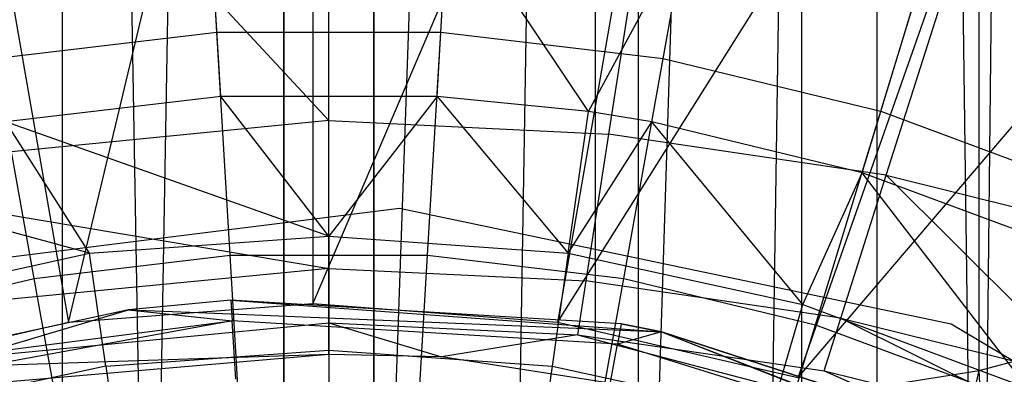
# Model space of a CAD drawing. Extents: x 4.9 to 22.3, y -20.4 to 0.
# Tile 51 of 95: x 13.221 to 14.314, y -9.963 to -9.57. Entities that reach past the tile are written whole.
import ezdxf

# ---------------------------------------------------------------- set-up
doc = ezdxf.new("R2010")
doc.units = 0
doc.header["$LTSCALE"] = 2.54
doc.layers.get('0').update_dxf_attribs({"color": 13, "linetype": 'CONTINUOUS'})

# ---------------------------------------------------------------- blocks, each defined once
blk = doc.blocks.new('AMELIA-10495_B_STL')
at = {"color": 0}
for p, q in [((13.2211, -2.3, 20.6408), (13.3654, -10.6969, 20.6755)), ((13.2211, -2.3, 20.6408), (13.3654, -10.6969, 20.6755)), ((13.5146, -2.3, 20.6873), (13.3654, -10.6969, 20.6755)), ((13.5146, -2.3, 20.6873), (13.3654, -10.6969, 20.6755)), ((13.5146, -2.3, 20.6873), (13.5146, -10.6836, 20.6873)), ((13.5146, -2.3, 20.6873), (13.5146, -10.6836, 20.6873)), ((13.6146, -10.6836, 20.6873), (13.6146, -2.3, 20.6873)), ((13.6146, -10.6836, 20.6873), (13.6146, -2.3, 20.6873)), ((13.6146, -10.6836, 20.6873), (13.9082, -2.3, 20.6408)), ((13.6146, -10.6836, 20.6873), (13.9082, -2.3, 20.6408)), ((13.7647, -10.697, 20.6754), (13.9082, -2.3, 20.6408)), ((13.7647, -10.697, 20.6754), (13.9082, -2.3, 20.6408)), ((13.9082, -10.7208, 20.6408), (13.9082, -2.3, 20.6408)), ((13.9082, -10.7208, 20.6408), (13.9082, -2.3, 20.6408)), ((13.9082, -10.7208, 20.6408), (14.173, -2.3, 20.5059)), ((13.9082, -10.7208, 20.6408), (14.173, -2.3, 20.5059)), ((14.0461, -10.753, 20.5837), (14.173, -2.3, 20.5059)), ((14.0461, -10.753, 20.5837), (14.173, -2.3, 20.5059)), ((14.173, -2.3, 20.5059), (14.2854, -10.8236, 20.41)), ((14.173, -2.3, 20.5059), (14.2854, -10.8236, 20.41)), ((14.173, -2.3, 20.5059), (14.173, -10.7893, 20.5059)), ((14.173, -2.3, 20.5059), (14.173, -10.7893, 20.5059)), ((14.3832, -2.3, 20.2957), (14.2854, -10.8236, 20.41)), ((14.3832, -2.3, 20.2957), (14.2854, -10.8236, 20.41)), ((13.2754, -9.9057, 1.9301), (13.5469, -8.7721, 2.9153)), ((13.2754, -9.9057, 1.9301), (13.5469, -8.7721, 2.9153)), ((13.5469, -8.7721, 2.9153), (13.5469, -9.8852, 1.9301)), ((13.5469, -8.7721, 2.9153), (13.5469, -9.8852, 1.9301)), ((13.0822, -8.7959, 2.9153), (13.2754, -9.9057, 1.9301)), ((13.0822, -8.7959, 2.9153), (13.2754, -9.9057, 1.9301)), ((13.5469, -9.8852, 1.9301), (14.0117, -8.7959, 2.9153)), ((13.5469, -9.8852, 1.9301), (14.0117, -8.7959, 2.9153)), ((14.0117, -8.7959, 2.9153), (13.8185, -9.9057, 1.9301)), ((14.0117, -8.7959, 2.9153), (13.8185, -9.9057, 1.9301)), ((13.8185, -9.9057, 1.9301), (14.4716, -8.8674, 2.9153)), ((13.8185, -9.9057, 1.9301), (14.4716, -8.8674, 2.9153)), ((14.4716, -8.8674, 2.9153), (14.0852, -9.9674, 1.9301)), ((14.4716, -8.8674, 2.9153), (14.0852, -9.9674, 1.9301)), ((14.2864, -9.9592, 19.3177), (14.2864, -8.9763, 19.0782)), ((14.2864, -9.9592, 19.3177), (14.2864, -8.9763, 19.0782)), ((14.0852, -9.9674, 1.9301), (14.9217, -8.9865, 2.9153)), ((14.0852, -9.9674, 1.9301), (14.9217, -8.9865, 2.9153)), ((14.0896, -9.9903, 19.17), (14.0896, -9.0167, 18.9328)), ((14.0896, -9.9903, 19.17), (14.0896, -9.0167, 18.9328)), ((13.2687, -10.0097, 19.0771), (13.2687, -9.0421, 18.8413)), ((13.2687, -10.0097, 19.0771), (13.2687, -9.0421, 18.8413)), ((13.5146, -10.0164, 19.0454), (13.5146, -9.0508, 18.8101)), ((13.5146, -10.0164, 19.0454), (13.5146, -9.0508, 18.8101)), ((13.6146, -9.0508, 18.8101), (13.6146, -10.0164, 19.0454)), ((13.6146, -9.0508, 18.8101), (13.6146, -10.0164, 19.0454)), ((13.8605, -10.0097, 19.0771), (13.8605, -9.0421, 18.8413)), ((13.8605, -10.0097, 19.0771), (13.8605, -9.0421, 18.8413)), ((13.5646, -9.6817, 18.0254), (13.5646, -9.258, 17.7893)), ((13.5646, -9.6817, 18.0254), (13.5646, -9.258, 17.7893)), ((13.1884, -9.2764, 17.7893), (13.5646, -9.6817, 18.0254)), ((13.1884, -9.2764, 17.7893), (13.5646, -9.6817, 18.0254)), ((13.9409, -9.2764, 17.7893), (13.8751, -9.6968, 18.0254)), ((13.9409, -9.2764, 17.7893), (13.8751, -9.6968, 18.0254)), ((14.1833, -9.7422, 18.0254), (14.3144, -9.3315, 17.7893)), ((14.1833, -9.7422, 18.0254), (14.3144, -9.3315, 17.7893)), ((13.4403, -9.5835, 3.8889), (13.4273, -9.3633, 4.1346)), ((13.4403, -9.5835, 3.8889), (13.4273, -9.3633, 4.1346)), ((13.6889, -9.5835, 3.8889), (13.702, -9.3633, 4.1346)), ((13.6889, -9.5835, 3.8889), (13.702, -9.3633, 4.1346)), ((13.9357, -9.6129, 3.8889), (13.9747, -9.3958, 4.1346)), ((13.9357, -9.6129, 3.8889), (13.9747, -9.3958, 4.1346)), ((13.4446, -9.6548, 8.4153), (13.4318, -9.4396, 8.1066)), ((13.4446, -9.6548, 8.4153), (13.4318, -9.4396, 8.1066)), ((13.6847, -9.6548, 8.4153), (13.6974, -9.4396, 8.1066)), ((13.6847, -9.6548, 8.4153), (13.6974, -9.4396, 8.1066)), ((13.853, -9.6718, 8.4153), (13.6974, -9.4396, 8.1066)), ((13.853, -9.6718, 8.4153), (13.6974, -9.4396, 8.1066)), ((14.1773, -9.6713, 3.8889), (14.2418, -9.4603, 4.1346)), ((14.1773, -9.6713, 3.8889), (14.2418, -9.4603, 4.1346)), ((13.853, -9.6718, 8.4153), (13.9612, -9.471, 8.1066)), ((13.853, -9.6718, 8.4153), (13.9612, -9.471, 8.1066)), ((13.9231, -9.6832, 8.4153), (13.9612, -9.471, 8.1066)), ((13.9231, -9.6832, 8.4153), (13.9612, -9.471, 8.1066)), ((14.1565, -9.7396, 8.4153), (14.2194, -9.5334, 8.1066)), ((14.1565, -9.7396, 8.4153), (14.2194, -9.5334, 8.1066)), ((13.1935, -9.6129, 3.8889), (13.4403, -9.5835, 3.8889)), ((13.1935, -9.6129, 3.8889), (13.4403, -9.5835, 3.8889)), ((13.4403, -9.5835, 3.8889), (13.6889, -9.5835, 3.8889)), ((13.455, -9.831, 3.6709), (13.4403, -9.5835, 3.8889)), ((13.455, -9.831, 3.6709), (13.4403, -9.5835, 3.8889)), ((13.4403, -9.5835, 3.8889), (13.6889, -9.5835, 3.8889)), ((13.6742, -9.831, 3.6709), (13.6889, -9.5835, 3.8889)), ((13.6742, -9.831, 3.6709), (13.6889, -9.5835, 3.8889)), ((13.6889, -9.5835, 3.8889), (13.9357, -9.6129, 3.8889)), ((13.6889, -9.5835, 3.8889), (13.9357, -9.6129, 3.8889)), ((13.2374, -9.8569, 3.6709), (13.1935, -9.6129, 3.8889)), ((13.2374, -9.8569, 3.6709), (13.1935, -9.6129, 3.8889)), ((13.8919, -9.8569, 3.6709), (13.9357, -9.6129, 3.8889)), ((13.8919, -9.8569, 3.6709), (13.9357, -9.6129, 3.8889)), ((13.9357, -9.6129, 3.8889), (14.1773, -9.6713, 3.8889)), ((13.9357, -9.6129, 3.8889), (14.1773, -9.6713, 3.8889)), ((13.4446, -9.6548, 8.4153), (13.2061, -9.6832, 8.4153)), ((13.4446, -9.6548, 8.4153), (13.2061, -9.6832, 8.4153)), ((13.6847, -9.6548, 8.4153), (13.4446, -9.6548, 8.4153)), ((13.5646, -9.81, 8.654), (13.4446, -9.6548, 8.4153)), ((13.6847, -9.6548, 8.4153), (13.4446, -9.6548, 8.4153)), ((13.5646, -9.81, 8.654), (13.4446, -9.6548, 8.4153)), ((13.6847, -9.6548, 8.4153), (13.5646, -9.81, 8.654)), ((13.6847, -9.6548, 8.4153), (13.5646, -9.81, 8.654)), ((13.853, -9.6718, 8.4153), (13.6847, -9.6548, 8.4153)), ((13.6847, -9.6548, 8.4153), (13.8304, -9.829, 8.654)), ((13.6847, -9.6548, 8.4153), (13.8304, -9.829, 8.654)), ((13.853, -9.6718, 8.4153), (13.6847, -9.6548, 8.4153)), ((13.8304, -9.829, 8.654), (13.853, -9.6718, 8.4153)), ((13.8304, -9.829, 8.654), (13.853, -9.6718, 8.4153)), ((13.9231, -9.6832, 8.4153), (13.853, -9.6718, 8.4153)), ((13.9231, -9.6832, 8.4153), (13.853, -9.6718, 8.4153)), ((14.1049, -9.9084, 3.6709), (14.1773, -9.6713, 3.8889)), ((14.1049, -9.9084, 3.6709), (14.1773, -9.6713, 3.8889)), ((14.1773, -9.6713, 3.8889), (14.4104, -9.7578, 3.8889)), ((14.1773, -9.6713, 3.8889), (14.4104, -9.7578, 3.8889)), ((13.5646, -9.6817, 18.0254), (12.946, -9.7422, 18.0254)), ((13.5646, -9.6817, 18.0254), (12.946, -9.7422, 18.0254)), ((13.5646, -9.81, 8.654), (13.2061, -9.6832, 8.4153)), ((13.5646, -9.81, 8.654), (13.2061, -9.6832, 8.4153)), ((13.2988, -9.829, 8.654), (13.2061, -9.6832, 8.4153)), ((13.2988, -9.829, 8.654), (13.2061, -9.6832, 8.4153)), ((13.5646, -9.8459, 18.1853), (13.5646, -9.6817, 18.0254)), ((13.5646, -9.6817, 18.0254), (13.8751, -9.6968, 18.0254)), ((13.5646, -9.6817, 18.0254), (13.8751, -9.6968, 18.0254)), ((13.5646, -9.8459, 18.1853), (13.5646, -9.6817, 18.0254)), ((13.8304, -9.829, 8.654), (13.9231, -9.6832, 8.4153)), ((13.8304, -9.829, 8.654), (13.9231, -9.6832, 8.4153)), ((14.1565, -9.7396, 8.4153), (13.9231, -9.6832, 8.4153)), ((14.0908, -9.8857, 8.654), (13.9231, -9.6832, 8.4153)), ((14.1565, -9.7396, 8.4153), (13.9231, -9.6832, 8.4153)), ((14.0908, -9.8857, 8.654), (13.9231, -9.6832, 8.4153)), ((13.8751, -9.6968, 18.0254), (13.8498, -9.8597, 18.1853)), ((13.8751, -9.6968, 18.0254), (13.8498, -9.8597, 18.1853)), ((14.1833, -9.7422, 18.0254), (13.8751, -9.6968, 18.0254)), ((14.1833, -9.7422, 18.0254), (13.8751, -9.6968, 18.0254)), ((13.2988, -9.829, 8.654), (12.9728, -9.7396, 8.4153)), ((13.2988, -9.829, 8.654), (12.9728, -9.7396, 8.4153)), ((14.0908, -9.8857, 8.654), (14.1565, -9.7396, 8.4153)), ((14.0908, -9.8857, 8.654), (14.1565, -9.7396, 8.4153)), ((14.3816, -9.8232, 8.4153), (14.1565, -9.7396, 8.4153)), ((14.3405, -9.9788, 8.654), (14.1565, -9.7396, 8.4153)), ((14.3816, -9.8232, 8.4153), (14.1565, -9.7396, 8.4153)), ((14.3405, -9.9788, 8.654), (14.1565, -9.7396, 8.4153)), ((12.946, -9.7422, 18.0254), (13.5646, -9.8459, 18.1853)), ((12.946, -9.7422, 18.0254), (13.5646, -9.8459, 18.1853)), ((14.1329, -9.901, 18.1853), (14.1833, -9.7422, 18.0254)), ((14.1329, -9.901, 18.1853), (14.1833, -9.7422, 18.0254)), ((14.1833, -9.7422, 18.0254), (14.487, -9.8178, 18.0254)), ((14.1833, -9.7422, 18.0254), (14.487, -9.8178, 18.0254)), ((14.1833, -9.7422, 18.0254), (14.4119, -9.9699, 18.1853)), ((14.1833, -9.7422, 18.0254), (14.4119, -9.9699, 18.1853)), ((13.6431, -9.7794, 10.1301), (13.0225, -9.8567, 10.1301)), ((13.6431, -9.7794, 12.7301), (13.0225, -9.8567, 12.7301)), ((13.6431, -9.7794, 10.1301), (13.0225, -9.8567, 10.1301)), ((13.6431, -9.7794, 12.7301), (13.0225, -9.8567, 12.7301)), ((14.2553, -9.9077, 10.1301), (13.6431, -9.7794, 10.1301)), ((13.6431, -9.7794, 10.1301), (13.6431, -9.7794, 12.7301)), ((14.2553, -9.9077, 12.7301), (13.6431, -9.7794, 12.7301)), ((13.6431, -9.7794, 10.1301), (13.6431, -9.7794, 12.7301)), ((14.2553, -9.9077, 10.1301), (13.6431, -9.7794, 10.1301)), ((14.2553, -9.9077, 12.7301), (13.6431, -9.7794, 12.7301)), ((13.2988, -9.829, 8.654), (13.5646, -9.81, 8.654)), ((13.2988, -9.829, 8.654), (13.5646, -9.81, 8.654)), ((13.5646, -9.81, 8.654), (13.5646, -9.9365, 8.9114)), ((13.5646, -9.81, 8.654), (13.8304, -9.829, 8.654)), ((13.5646, -9.81, 8.654), (13.5646, -9.9365, 8.9114)), ((13.5646, -9.81, 8.654), (13.8304, -9.829, 8.654)), ((13.0384, -9.8857, 8.654), (13.2988, -9.829, 8.654)), ((13.0384, -9.8857, 8.654), (13.2988, -9.829, 8.654)), ((13.2374, -9.8569, 3.6709), (13.455, -9.831, 3.6709)), ((13.2374, -9.8569, 3.6709), (13.455, -9.831, 3.6709)), ((13.3168, -9.9542, 8.9114), (13.2988, -9.829, 8.654)), ((13.3168, -9.9542, 8.9114), (13.2988, -9.829, 8.654)), ((13.455, -9.831, 3.6709), (13.6742, -9.831, 3.6709)), ((13.4711, -10.1025, 3.4836), (13.455, -9.831, 3.6709)), ((13.4711, -10.1025, 3.4836), (13.455, -9.831, 3.6709)), ((13.455, -9.831, 3.6709), (13.6742, -9.831, 3.6709)), ((13.6581, -10.1025, 3.4836), (13.6742, -9.831, 3.6709)), ((13.6581, -10.1025, 3.4836), (13.6742, -9.831, 3.6709)), ((13.6742, -9.831, 3.6709), (13.8919, -9.8569, 3.6709)), ((13.6742, -9.831, 3.6709), (13.8919, -9.8569, 3.6709)), ((13.8304, -9.829, 8.654), (13.8124, -9.9542, 8.9114)), ((13.8304, -9.829, 8.654), (13.8124, -9.9542, 8.9114)), ((13.8304, -9.829, 8.654), (14.0908, -9.8857, 8.654)), ((13.8304, -9.829, 8.654), (14.0908, -9.8857, 8.654)), ((13.5646, -9.8459, 18.1853), (12.9964, -9.901, 18.1853)), ((13.5646, -9.8459, 18.1853), (12.9964, -9.901, 18.1853)), ((13.5646, -9.9062, 18.2897), (13.5646, -9.8459, 18.1853)), ((13.5646, -9.8459, 18.1853), (13.8498, -9.8597, 18.1853)), ((13.5646, -9.8459, 18.1853), (13.8498, -9.8597, 18.1853)), ((13.5646, -9.9062, 18.2897), (13.5646, -9.8459, 18.1853)), ((13.0243, -9.9084, 3.6709), (13.2374, -9.8569, 3.6709)), ((13.0243, -9.9084, 3.6709), (13.2374, -9.8569, 3.6709)), ((13.2855, -10.1246, 3.4836), (13.2374, -9.8569, 3.6709)), ((13.2855, -10.1246, 3.4836), (13.2374, -9.8569, 3.6709)), ((13.8498, -9.8597, 18.1853), (13.8405, -9.9195, 18.2897)), ((13.8498, -9.8597, 18.1853), (13.8405, -9.9195, 18.2897)), ((13.8438, -10.1246, 3.4836), (13.8919, -9.8569, 3.6709)), ((13.8438, -10.1246, 3.4836), (13.8919, -9.8569, 3.6709)), ((14.1329, -9.901, 18.1853), (13.8498, -9.8597, 18.1853)), ((14.1329, -9.901, 18.1853), (13.8498, -9.8597, 18.1853)), ((13.8919, -9.8569, 3.6709), (14.1049, -9.9084, 3.6709)), ((13.8919, -9.8569, 3.6709), (14.1049, -9.9084, 3.6709)), ((13.4559, -9.881, 0.5301), (13.342, -9.8916, 1.9301)), ((13.4559, -9.881, 0.5301), (13.342, -9.8916, 1.9301)), ((13.4559, -9.881, 0.5301), (13.342, -9.8916, 0.5301)), ((13.4559, -9.881, 0.5301), (13.342, -9.8916, 0.5301)), ((13.8891, -9.9072, 0.5301), (13.4559, -9.881, 0.5301)), ((13.4559, -9.881, 0.5301), (13.934, -9.9161, 1.9301)), ((13.4559, -9.881, 0.5301), (13.934, -9.9161, 1.9301)), ((13.4559, -9.881, 0.5301), (13.4573, -9.9038, 0.4153)), ((13.8891, -9.9072, 0.5301), (13.4559, -9.881, 0.5301)), ((13.4559, -9.881, 0.5301), (13.4573, -9.9038, 0.4153)), ((13.342, -9.8916, 1.9301), (13.0291, -9.9593, 0.5301)), ((13.342, -9.8916, 1.9301), (13.0291, -9.9593, 0.5301)), ((13.342, -9.8916, 0.5301), (13.0291, -9.9593, 0.5301)), ((13.342, -9.8916, 0.5301), (13.0291, -9.9593, 0.5301)), ((13.301, -9.9038, 1.9301), (13.342, -9.8916, 1.9301)), ((13.301, -9.9038, 1.9301), (13.342, -9.8916, 1.9301)), ((13.342, -9.8916, 1.9301), (13.4197, -9.8948, 1.9301)), ((13.342, -9.8916, 1.9301), (13.342, -9.8916, 0.5301)), ((13.342, -9.8916, 1.9301), (13.342, -9.8916, 0.5301)), ((13.342, -9.8916, 0.5301), (13.4573, -9.9038, 0.4153)), ((13.342, -9.8916, 0.5301), (13.4573, -9.9038, 0.4153)), ((13.342, -9.8916, 1.9301), (13.4197, -9.8948, 1.9301)), ((13.5469, -9.8852, 1.9301), (13.4197, -9.8948, 1.9301)), ((13.8185, -9.9057, 1.9301), (13.5469, -9.8852, 1.9301)), ((14.0552, -10.007, 8.9114), (14.0908, -9.8857, 8.654)), ((14.0552, -10.007, 8.9114), (14.0908, -9.8857, 8.654)), ((14.0908, -9.8857, 8.654), (14.3405, -9.9788, 8.654)), ((14.0908, -9.8857, 8.654), (14.3405, -9.9788, 8.654)), ((12.7799, -10.0589, 1.9301), (13.301, -9.9038, 1.9301)), ((12.7799, -10.0589, 1.9301), (13.301, -9.9038, 1.9301)), ((13.0291, -9.9593, 0.5301), (13.4573, -9.9038, 0.4153)), ((13.0291, -9.9593, 0.5301), (13.4573, -9.9038, 0.4153)), ((13.4573, -9.9038, 0.4153), (13.0359, -9.9811, 0.4153)), ((13.4573, -9.9038, 0.4153), (13.0359, -9.9811, 0.4153)), ((13.301, -9.9038, 1.9301), (13.2754, -9.9057, 1.9301)), ((13.4197, -9.8948, 1.9301), (13.301, -9.9038, 1.9301)), ((13.4197, -9.8948, 1.9301), (13.301, -9.9038, 1.9301)), ((13.4197, -9.8948, 1.9301), (13.301, -9.9038, 1.9301)), ((13.4197, -9.8948, 1.9301), (13.8479, -9.9125, 1.9301)), ((13.4197, -9.8948, 1.9301), (13.8479, -9.9125, 1.9301)), ((13.885, -9.9297, 0.4153), (13.4573, -9.9038, 0.4153)), ((13.4612, -9.9687, 0.318), (13.4573, -9.9038, 0.4153)), ((13.885, -9.9297, 0.4153), (13.4573, -9.9038, 0.4153)), ((13.4612, -9.9687, 0.318), (13.4573, -9.9038, 0.4153)), ((14.1143, -9.9594, 18.2897), (14.1329, -9.901, 18.1853)), ((14.1143, -9.9594, 18.2897), (14.1329, -9.901, 18.1853)), ((14.1329, -9.901, 18.1853), (14.4119, -9.9699, 18.1853)), ((14.1329, -9.901, 18.1853), (14.4119, -9.9699, 18.1853)), ((14.1329, -9.901, 18.1853), (14.3842, -10.0259, 18.2897)), ((14.1329, -9.901, 18.1853), (14.3842, -10.0259, 18.2897)), ((13.2754, -9.9057, 1.9301), (13.0087, -9.9674, 1.9301)), ((13.0149, -9.9594, 18.2897), (13.5646, -9.9062, 18.2897)), ((13.0149, -9.9594, 18.2897), (13.5646, -9.9062, 18.2897)), ((13.5646, -9.9412, 18.4301), (13.5646, -9.9062, 18.2897)), ((13.5646, -9.9062, 18.2897), (13.8405, -9.9195, 18.2897)), ((13.5646, -9.9062, 18.2897), (13.8405, -9.9195, 18.2897)), ((13.5646, -9.9062, 18.2897), (13.6898, -9.944, 18.4301)), ((13.5646, -9.9062, 18.2897), (13.6898, -9.944, 18.4301)), ((13.5646, -9.9412, 18.4301), (13.5646, -9.9062, 18.2897)), ((13.8479, -9.9125, 1.9301), (13.8185, -9.9057, 1.9301)), ((13.8479, -9.9125, 1.9301), (13.934, -9.9161, 1.9301)), ((14.0369, -9.9562, 1.9301), (13.8479, -9.9125, 1.9301)), ((13.8479, -9.9125, 1.9301), (13.934, -9.9161, 1.9301)), ((14.0369, -9.9562, 1.9301), (13.8479, -9.9125, 1.9301)), ((14.0369, -9.9562, 1.9301), (13.8479, -9.9125, 1.9301)), ((13.8891, -9.9072, 0.5301), (13.885, -9.9297, 0.4153)), ((13.8891, -9.9072, 0.5301), (13.885, -9.9297, 0.4153)), ((13.934, -9.9161, 0.5301), (13.8891, -9.9072, 0.5301)), ((13.8891, -9.9072, 0.5301), (13.934, -9.9161, 1.9301)), ((13.8891, -9.9072, 0.5301), (13.934, -9.9161, 1.9301)), ((13.934, -9.9161, 0.5301), (13.8891, -9.9072, 0.5301)), ((14.0255, -10.1685, 3.4836), (14.1049, -9.9084, 3.6709)), ((14.0255, -10.1685, 3.4836), (14.1049, -9.9084, 3.6709)), ((14.1049, -9.9084, 3.6709), (14.3104, -9.9848, 3.6709)), ((14.1049, -9.9084, 3.6709), (14.3104, -9.9848, 3.6709)), ((14.7926, -10.2279, 10.1301), (14.2553, -9.9077, 10.1301)), ((14.2553, -9.9077, 10.1301), (14.2553, -9.9077, 12.7301)), ((14.7926, -10.2279, 12.7301), (14.2553, -9.9077, 12.7301)), ((14.2553, -9.9077, 10.1301), (14.2553, -9.9077, 12.7301)), ((14.7926, -10.2279, 10.1301), (14.2553, -9.9077, 10.1301)), ((14.7926, -10.2279, 12.7301), (14.2553, -9.9077, 12.7301)), ((13.8405, -9.9195, 18.2897), (13.6898, -9.944, 18.4301)), ((13.8405, -9.9195, 18.2897), (13.6898, -9.944, 18.4301)), ((13.8405, -9.9195, 18.2897), (14.1143, -9.9594, 18.2897)), ((13.8405, -9.9195, 18.2897), (14.1143, -9.9594, 18.2897)), ((13.8405, -9.9195, 18.2897), (14.2951, -10.0384, 18.4301)), ((13.8405, -9.9195, 18.2897), (14.2951, -10.0384, 18.4301)), ((13.934, -9.9161, 0.5301), (13.885, -9.9297, 0.4153)), ((13.934, -9.9161, 0.5301), (13.885, -9.9297, 0.4153)), ((13.934, -9.9161, 0.5301), (13.934, -9.9161, 1.9301)), ((13.934, -9.9161, 1.9301), (14.3034, -10.0363, 0.5301)), ((14.3034, -10.0363, 0.5301), (13.934, -9.9161, 0.5301)), ((13.934, -9.9161, 1.9301), (14.3034, -10.0363, 0.5301)), ((13.934, -9.9161, 1.9301), (14.0369, -9.9562, 1.9301)), ((13.934, -9.9161, 0.5301), (13.934, -9.9161, 1.9301)), ((13.934, -9.9161, 0.5301), (14.294, -10.0572, 0.4153)), ((14.3034, -10.0363, 0.5301), (13.934, -9.9161, 0.5301)), ((13.934, -9.9161, 0.5301), (14.294, -10.0572, 0.4153)), ((13.934, -9.9161, 1.9301), (14.0369, -9.9562, 1.9301)), ((14.2864, -9.9592, 19.3177), (14.4373, -9.9188, 19.5103)), ((14.2864, -9.9592, 19.3177), (14.4373, -9.9188, 19.5103)), ((13.3168, -9.9542, 8.9114), (13.5646, -9.9365, 8.9114)), ((13.3168, -9.9542, 8.9114), (13.5646, -9.9365, 8.9114)), ((13.5646, -9.9365, 8.9114), (13.5646, -10.0283, 9.1831)), ((13.5646, -9.9365, 8.9114), (13.5646, -10.0283, 9.1831)), ((13.5646, -9.9365, 8.9114), (13.8124, -9.9542, 8.9114)), ((13.5646, -9.9365, 8.9114), (13.8124, -9.9542, 8.9114)), ((13.8732, -9.9937, 0.318), (13.885, -9.9297, 0.4153)), ((13.8732, -9.9937, 0.318), (13.885, -9.9297, 0.4153)), ((14.294, -10.0572, 0.4153), (13.885, -9.9297, 0.4153)), ((14.294, -10.0572, 0.4153), (13.885, -9.9297, 0.4153)), ((13.5646, -9.9412, 18.4301), (13.0149, -9.9594, 18.2897)), ((13.5646, -9.9412, 18.4301), (13.0149, -9.9594, 18.2897)), ((13.5646, -9.9412, 18.4301), (13.0874, -9.9823, 18.4301)), ((13.5646, -9.9412, 18.4301), (13.0874, -9.9823, 18.4301)), ((13.6898, -9.944, 18.4301), (13.5646, -9.9412, 18.4301)), ((13.6898, -9.944, 18.4301), (13.5646, -9.9412, 18.4301)), ((14.2951, -10.0384, 18.4301), (13.6898, -9.944, 18.4301)), ((14.2951, -10.0384, 18.4301), (13.6898, -9.944, 18.4301)), ((13.3168, -9.9542, 8.9114), (13.074, -10.007, 8.9114)), ((13.3168, -9.9542, 8.9114), (13.074, -10.007, 8.9114)), ((13.3168, -9.9542, 8.9114), (13.3299, -10.0451, 9.1831)), ((13.3168, -9.9542, 8.9114), (13.3299, -10.0451, 9.1831)), ((13.8124, -9.9542, 8.9114), (13.7994, -10.0451, 9.1831)), ((13.8124, -9.9542, 8.9114), (13.7994, -10.0451, 9.1831)), ((13.8124, -9.9542, 8.9114), (14.0552, -10.007, 8.9114)), ((13.8124, -9.9542, 8.9114), (14.0552, -10.007, 8.9114)), ((14.0369, -9.9562, 1.9301), (14.3673, -10.0851, 1.9301)), ((14.0852, -9.9674, 1.9301), (14.0369, -9.9562, 1.9301)), ((14.0369, -9.9562, 1.9301), (14.3673, -10.0851, 1.9301)), ((14.0896, -9.9903, 19.17), (14.2864, -9.9592, 19.3177)), ((14.0896, -9.9903, 19.17), (14.2864, -9.9592, 19.3177)), ((14.1143, -9.9594, 18.2897), (14.3842, -10.0259, 18.2897)), ((14.1143, -9.9594, 18.2897), (14.3842, -10.0259, 18.2897)), ((14.1143, -9.9594, 18.2897), (14.2951, -10.0384, 18.4301)), ((14.1143, -9.9594, 18.2897), (14.2951, -10.0384, 18.4301)), ((14.1996, -10.3389, 19.3144), (14.2864, -9.9592, 19.3177)), ((14.1996, -10.3389, 19.3144), (14.2864, -9.9592, 19.3177)), ((14.3145, -10.4379, 19.4403), (14.2864, -9.9592, 19.3177)), ((14.3145, -10.4379, 19.4403), (14.2864, -9.9592, 19.3177))]:
    blk.add_line(p, q, dxfattribs=at)

msp = doc.modelspace()

# ---------------------------------------------------------------- block references
at = {"color": 0}
msp.add_blockref('AMELIA-10495_B_STL', (0, 0), dxfattribs=at)

doc.saveas('drawing.dxf')
